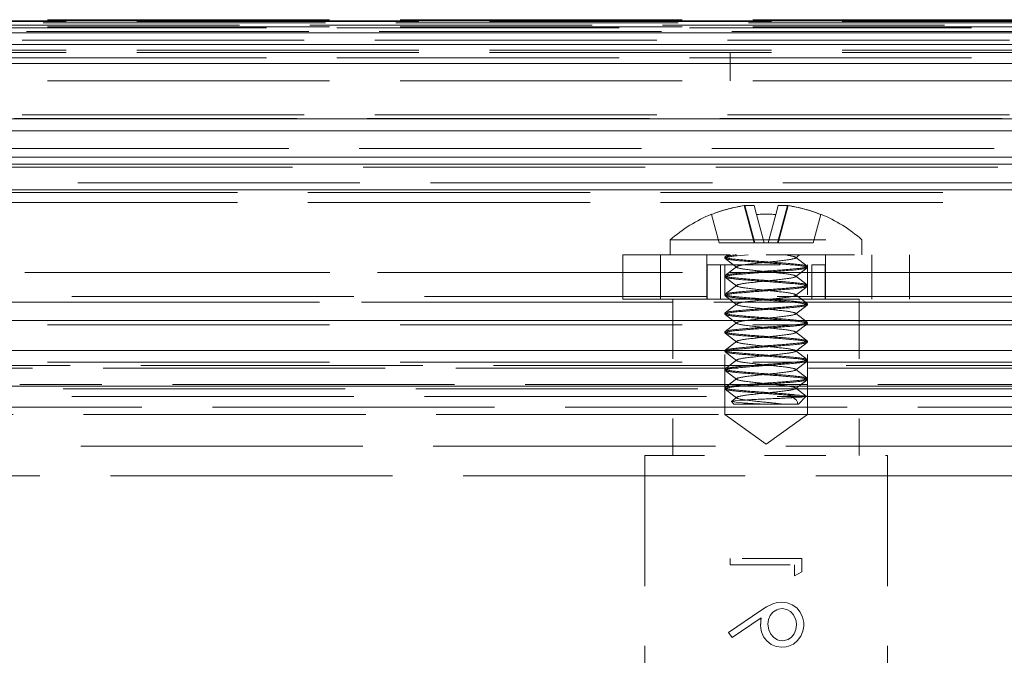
# Model space of a CAD drawing. Extents: x 5.1 to 61.7, y -5.9 to 61.5.
# Tile 19 of 22: x 15.8 to 17.4, y 38.7 to 39.8. Entities that reach past the tile are written whole.
import ezdxf

# ---------------------------------------------------------------- set-up
doc = ezdxf.new("R2010")
doc.units = 0
doc.header["$MEASUREMENT"] = 0
doc.linetypes.add('DASHED', pattern=[15, 12, -3])

msp = doc.modelspace()

# ---------------------------------------------------------------- linework, layer by layer
at = {"color": 7, "linetype": 'DASHED', "lineweight": 13, "ltscale": 0.03937}
for p, q in [((28.083698, 39.753735), (5.923705, 39.753735)), ((28.083698, 39.753735), (5.923705, 39.753735)), ((28.823701, 39.750746), (5.193701, 39.750746)), ((28.083698, 39.741663), (5.923705, 39.741663)), ((28.083698, 39.741663), (5.923705, 39.741663)), ((28.076626, 39.748737), (5.930777, 39.748737)), ((27.493483, 39.751736), (6.513919, 39.751736)), ((27.493483, 39.751736), (6.513919, 39.751736)), ((27.341972, 39.744537), (6.665432, 39.744537)), ((27.341972, 39.744537), (6.665432, 39.744537)), ((27.193483, 39.751736), (6.813919, 39.751736)), ((27.193483, 39.751736), (6.813919, 39.751736)), ((26.796642, 39.740146), (7.210761, 39.740146)), ((28.048696, 39.733735), (5.958705, 39.733735)), ((27.493483, 39.731736), (6.513919, 39.731736)), ((27.493483, 39.731736), (6.513919, 39.731736)), ((27.193483, 39.731736), (6.813919, 39.731736)), ((27.193483, 39.731736), (6.813919, 39.731736)), ((28.041199, 39.719236), (5.966205, 39.719236)), ((28.823701, 39.702946), (5.193701, 39.702946)), ((28.823701, 39.69901), (5.193701, 39.69901)), ((26.796642, 39.690148), (7.210761, 39.690148)), ((7.708701, 39.680147), (26.298701, 39.680147)), ((26.298701, 39.680147), (7.708701, 39.680147)), ((28.083717, 39.651211), (5.923725, 39.651211)), ((28.041199, 39.594236), (5.966205, 39.594236)), ((26.847505, 39.588147), (7.159898, 39.588147)), ((28.048696, 39.587734), (5.958705, 39.587734)), ((27.618483, 39.587734), (6.38892, 39.587734)), ((27.318483, 39.587734), (6.68892, 39.587734)), ((27.857205, 39.567737), (6.150198, 39.567737)), ((28.021697, 39.523736), (5.985705, 39.523736)), ((26.834106, 39.538146), (7.173296, 39.538146)), ((28.021697, 39.506735), (5.985705, 39.506735)), ((28.021697, 39.506735), (5.985705, 39.506735)), ((7.708701, 39.512166), (26.298701, 39.512166)), ((26.298701, 39.512166), (7.708701, 39.512166)), ((27.5437, 39.480735), (6.463701, 39.480735)), ((27.929205, 39.464736), (6.078198, 39.464736)), ((27.929205, 39.464736), (6.078198, 39.464736)), ((7.683701, 39.468864), (26.323701, 39.468864)), ((26.323701, 39.468864), (7.683701, 39.468864)), ((27.929205, 39.447735), (6.078198, 39.447735)), ((27.929205, 39.447735), (6.078198, 39.447735)), ((28.045698, 39.330735), (5.961705, 39.330735)), ((27.493702, 39.330735), (6.513701, 39.330735)), ((28.018698, 39.280737), (5.988705, 39.280737)), ((27.533701, 39.290147), (6.473701, 39.290147)), ((27.533701, 39.290147), (6.473701, 39.290147)), ((27.476201, 39.280737), (6.531201, 39.280737)), ((28.083698, 39.242736), (5.923705, 39.242736)), ((28.083698, 39.242736), (5.923705, 39.242736)), ((28.178701, 39.200146), (5.828701, 39.200146)), ((28.083698, 39.180735), (5.923705, 39.180735)), ((5.263601, 39.170249), (28.7438, 39.170249)), ((27.058701, 39.174735), (6.948701, 39.174735)), ((27.058701, 39.174735), (6.948701, 39.174735)), ((18.253701, 39.143148), (15.753701, 39.143148)), ((28.109698, 39.135735), (5.897705, 39.135735)), ((28.109698, 39.135735), (5.897705, 39.135735)), ((6.828701, 39.140147), (27.1787, 39.140147)), ((27.1787, 39.140147), (6.828701, 39.140147)), ((27.1787, 39.140147), (6.828701, 39.140147)), ((27.533701, 39.123146), (6.473701, 39.123146)), ((27.533701, 39.123146), (6.473701, 39.123146)), ((27.1787, 39.105148), (6.828701, 39.105148)), ((27.553701, 39.093147), (6.453701, 39.093147)), ((27.548701, 39.040148), (6.458702, 39.040148)), ((27.598702, 38.990147), (6.408701, 38.990147))]:
    msp.add_line(p, q, dxfattribs=at)
at = {"color": 7, "lineweight": 13}
for p, q in [((5.064169, 39.712044), (28.944169, 39.712044)), ((28.068699, 39.567737), (5.938705, 39.567737)), ((28.021697, 39.523736), (5.985705, 39.523736)), ((28.138702, 39.250147), (5.868701, 39.250147)), ((28.7438, 39.200146), (5.263601, 39.200146))]:
    msp.add_line(p, q, dxfattribs=at)
at = {"color": 7, "linetype": 'DASHED', "lineweight": 13, "ltscale": 0.001195}
msp.add_line((16.943702, 39.69901), (16.943702, 39.651211), dxfattribs=at)
at = {"color": 7, "linetype": 'DASHED', "lineweight": 13, "ltscale": 0.001613}
for p, q in [((16.98349, 39.380147), (16.966795, 39.442451)), ((17.023913, 39.380147), (17.040606, 39.442451))]:
    msp.add_line(p, q, dxfattribs=at)
at = {"color": 7, "linetype": 'DASHED', "lineweight": 13, "ltscale": 0.001617}
for p, q in [((16.967904, 39.442617), (16.984643, 39.380147)), ((17.039498, 39.442617), (17.022759, 39.380147))]:
    msp.add_line(p, q, dxfattribs=at)
at = {"color": 7, "linetype": 'DASHED', "lineweight": 13, "ltscale": 0.000383}
msp.add_line((16.983443, 39.442451), (16.98741, 39.427644), dxfattribs=at)
at = {"color": 7, "linetype": 'DASHED', "lineweight": 13, "ltscale": 0.000388}
msp.add_line((17.019992, 39.427644), (17.024004, 39.442617), dxfattribs=at)
at = {"color": 7, "linetype": 'DASHED', "lineweight": 13, "ltscale": 1.4e-05}
for p, q in [((16.912266, 39.428182), (16.91241, 39.427644)), ((17.094992, 39.427644), (17.095136, 39.428182))]:
    msp.add_line(p, q, dxfattribs=at)
at = {"color": 7, "linetype": 'DASHED', "lineweight": 13, "ltscale": 0.001229}
for p, q in [((16.925138, 39.380147), (16.91241, 39.427644)), ((17.000138, 39.380147), (16.98741, 39.427644)), ((17.007265, 39.380147), (17.019992, 39.427644)), ((17.082265, 39.380147), (17.094992, 39.427644))]:
    msp.add_line(p, q, dxfattribs=at)
at = {"color": 7, "linetype": 'DASHED', "lineweight": 13, "ltscale": 0.004012}
for p, q in [((17.003701, 39.385145), (16.843202, 39.385145)), ((16.843202, 39.385145), (17.003701, 39.385145)), ((17.003701, 39.385145), (17.164201, 39.385145)), ((17.003701, 39.385145), (17.164201, 39.385145)), ((16.843202, 39.360147), (17.003701, 39.360147)), ((17.003701, 39.360147), (17.164201, 39.360147))]:
    msp.add_line(p, q, dxfattribs=at)
at = {"color": 7, "linetype": 'DASHED', "lineweight": 13, "ltscale": 0.000625}
for p, q in [((16.843202, 39.385145), (16.843202, 39.360147)), ((17.164201, 39.385145), (17.164201, 39.360147))]:
    msp.add_line(p, q, dxfattribs=at)
at = {"color": 7, "linetype": 'DASHED', "lineweight": 13, "ltscale": 0.001488}
msp.add_line((16.925138, 39.380147), (16.984643, 39.380147), dxfattribs=at)
at = {"color": 7, "linetype": 'DASHED', "lineweight": 13, "ltscale": 0.000387}
msp.add_line((16.984643, 39.380147), (17.000138, 39.380147), dxfattribs=at)
at = {"color": 7, "linetype": 'DASHED', "lineweight": 13, "ltscale": 0.000178}
msp.add_line((17.000138, 39.380147), (17.007265, 39.380147), dxfattribs=at)
at = {"color": 7, "linetype": 'DASHED', "lineweight": 13, "ltscale": 0.000416}
msp.add_line((17.007265, 39.380147), (17.023913, 39.380147), dxfattribs=at)
at = {"color": 7, "linetype": 'DASHED', "lineweight": 13, "ltscale": 0.001459}
msp.add_line((17.023913, 39.380147), (17.082265, 39.380147), dxfattribs=at)
at = {"color": 7, "linetype": 'DASHED', "lineweight": 13, "ltscale": 0.012}
for p, q in [((16.763701, 39.360147), (17.243702, 39.360147)), ((16.763701, 39.286148), (17.243702, 39.286148))]:
    msp.add_line(p, q, dxfattribs=at)
at = {"color": 7, "linetype": 'DASHED', "lineweight": 13, "ltscale": 0.00185}
for p, q in [((16.763701, 39.360147), (16.763701, 39.286148)), ((16.826702, 39.286148), (16.826702, 39.360147)), ((16.904201, 39.360147), (16.904201, 39.286148)), ((17.103202, 39.360147), (17.103202, 39.286148)), ((17.180701, 39.360147), (17.180701, 39.286148)), ((17.243702, 39.360147), (17.243702, 39.286148))]:
    msp.add_line(p, q, dxfattribs=at)
at = {"color": 7, "linetype": 'DASHED', "lineweight": 13, "ltscale": 0.000139}
msp.add_line((16.93942, 39.360145), (16.935003, 39.3568), dxfattribs=at)
at = {"color": 7, "linetype": 'DASHED', "lineweight": 13, "ltscale": 0.000475}
msp.add_line((16.973853, 39.360147), (16.95491, 39.358472), dxfattribs=at)
at = {"color": 7, "linetype": 'DASHED', "lineweight": 13, "ltscale": 0.000153}
msp.add_line((17.032609, 39.360147), (17.038668, 39.359366), dxfattribs=at)
at = {"color": 7, "linetype": 'DASHED', "lineweight": 13, "ltscale": 0.00022}
msp.add_line((17.059743, 39.360155), (17.052724, 39.354825), dxfattribs=at)
at = {"color": 7, "linetype": 'DASHED', "lineweight": 13, "ltscale": 0.000567}
for p, q in [((16.927386, 39.343146), (16.904702, 39.343146)), ((17.102701, 39.343146), (17.080017, 39.343146))]:
    msp.add_line(p, q, dxfattribs=at)
at = {"color": 7, "linetype": 'DASHED', "lineweight": 13, "ltscale": 0.001425}
for p, q in [((16.904702, 39.343146), (16.904702, 39.286148)), ((16.927386, 39.343146), (16.927386, 39.286148)), ((16.927386, 39.343146), (16.927386, 39.286148)), ((17.080017, 39.343146), (17.080017, 39.286148)), ((17.080017, 39.343146), (17.080017, 39.286148)), ((17.102701, 39.343146), (17.102701, 39.286148))]:
    msp.add_line(p, q, dxfattribs=at)
at = {"color": 7, "linetype": 'DASHED', "lineweight": 13, "ltscale": 0.003816}
msp.add_line((16.927386, 39.343146), (17.080017, 39.343146), dxfattribs=at)
at = {"color": 7, "linetype": 'DASHED', "lineweight": 13, "ltscale": 4.5e-05}
for p, q in [((16.934702, 39.354565), (16.934702, 39.356353)), ((17.072701, 39.338941), (17.072701, 39.340729)), ((16.934702, 39.323317), (16.934702, 39.325103)), ((17.072701, 39.307693), (17.072701, 39.309476)), ((16.934702, 39.292067), (16.934702, 39.293852)), ((17.072701, 39.27644), (17.072701, 39.278228)), ((16.934702, 39.260816), (16.934702, 39.262604)), ((17.072701, 39.245192), (17.072701, 39.246978)), ((16.934702, 39.229568), (16.934702, 39.231351)), ((17.072701, 39.213942), (17.072701, 39.215727)), ((16.934702, 39.198315), (16.934702, 39.200103)), ((17.072701, 39.182691), (17.072701, 39.184479)), ((16.934702, 39.167067), (16.934702, 39.168853)), ((17.072701, 39.151443), (17.072701, 39.153226)), ((16.934702, 39.135817), (16.934702, 39.137602))]:
    msp.add_line(p, q, dxfattribs=at)
at = {"color": 7, "linetype": 'DASHED', "lineweight": 13, "ltscale": 0.00625}
for p, q in [((16.934702, 39.093147), (16.934702, 39.343146)), ((17.072701, 39.093147), (17.072701, 39.343146))]:
    msp.add_line(p, q, dxfattribs=at)
at = {"color": 7, "linetype": 'DASHED', "lineweight": 13, "ltscale": 0.000617}
for p, q in [((16.935003, 39.354118), (16.954679, 39.339201)), ((17.052724, 39.356094), (17.072399, 39.341176)), ((16.954679, 39.340469), (16.935003, 39.325552)), ((17.072399, 39.338494), (17.052724, 39.323574)), ((17.052724, 39.324845), (17.072399, 39.309928)), ((16.935003, 39.322868), (16.954679, 39.307948)), ((16.954679, 39.309221), (16.935003, 39.294301)), ((16.935003, 39.291617), (16.954679, 39.2767)), ((17.072399, 39.307241), (17.052724, 39.292324)), ((17.052724, 39.293595), (17.072399, 39.278675)), ((16.954679, 39.277969), (16.935003, 39.263051)), ((17.072399, 39.275993), (17.052724, 39.261076)), ((16.935003, 39.260369), (16.954679, 39.245449)), ((17.052724, 39.262344), (17.072399, 39.247427)), ((16.954679, 39.24672), (16.935003, 39.231803)), ((17.072399, 39.244743), (17.052724, 39.229823)), ((16.935003, 39.229116), (16.954679, 39.214199)), ((17.052724, 39.231096), (17.072399, 39.216176)), ((16.954679, 39.21547), (16.935003, 39.20055)), ((17.072399, 39.213492), (17.052724, 39.198575)), ((16.935003, 39.197868), (16.954679, 39.182951)), ((17.052724, 39.199844), (17.072399, 39.184926)), ((16.954679, 39.184219), (16.935003, 39.169302)), ((17.072399, 39.182244), (17.052724, 39.167324)), ((16.935003, 39.166618), (16.954679, 39.151698)), ((17.052724, 39.168595), (17.072399, 39.153678)), ((16.954679, 39.152971), (16.935003, 39.138051)), ((17.072399, 39.150991), (17.052724, 39.136074)), ((16.935003, 39.135367), (16.954679, 39.12045))]:
    msp.add_line(p, q, dxfattribs=at)
at = {"color": 7, "linetype": 'DASHED', "lineweight": 13, "ltscale": 0.0039}
for p, q in [((17.003701, 39.286148), (16.847701, 39.286148)), ((17.159701, 39.286148), (17.003701, 39.286148))]:
    msp.add_line(p, q, dxfattribs=at)
at = {"color": 7, "linetype": 'DASHED', "lineweight": 13, "ltscale": 0.00655}
for p, q in [((16.847701, 39.286148), (16.847701, 39.024149)), ((17.159701, 39.286148), (17.159701, 39.024149))]:
    msp.add_line(p, q, dxfattribs=at)
at = {"color": 7, "linetype": 'DASHED', "lineweight": 13, "ltscale": 0.000569}
msp.add_line((17.052724, 39.137345), (17.070847, 39.123602), dxfattribs=at)
at = {"color": 7, "linetype": 'DASHED', "lineweight": 13, "ltscale": 0.000151}
msp.add_line((16.949701, 39.110146), (16.94542, 39.114428), dxfattribs=at)
at = {"color": 7, "linetype": 'DASHED', "lineweight": 13, "ltscale": 0.000289}
msp.add_line((16.954679, 39.121719), (16.945474, 39.114733), dxfattribs=at)
at = {"color": 7, "linetype": 'DASHED', "lineweight": 13, "ltscale": 0.00135}
for p, q in [((16.949701, 39.110146), (17.003701, 39.110146)), ((17.003701, 39.110146), (17.057702, 39.110146))]:
    msp.add_line(p, q, dxfattribs=at)
at = {"color": 7, "linetype": 'DASHED', "lineweight": 13, "ltscale": 0.000459}
msp.add_line((17.059319, 39.125148), (17.040978, 39.125148), dxfattribs=at)
at = {"color": 7, "linetype": 'DASHED', "lineweight": 13, "ltscale": 0.000172}
msp.add_line((17.059319, 39.125148), (17.052492, 39.125885), dxfattribs=at)
at = {"color": 7, "linetype": 'DASHED', "lineweight": 13, "ltscale": 0.000466}
msp.add_line((17.057702, 39.110146), (17.070892, 39.123338), dxfattribs=at)
at = {"color": 7, "linetype": 'DASHED', "lineweight": 13, "ltscale": 0.001725}
for p, q in [((17.003701, 39.093147), (16.934702, 39.093147)), ((17.072701, 39.093147), (17.003701, 39.093147))]:
    msp.add_line(p, q, dxfattribs=at)
at = {"color": 7, "linetype": 'DASHED', "lineweight": 13, "ltscale": 0.002127}
for p, q in [((17.00352, 39.043147), (16.934702, 39.093147)), ((17.003883, 39.043147), (17.072701, 39.093147))]:
    msp.add_line(p, q, dxfattribs=at)
at = {"color": 7, "linetype": 'DASHED', "lineweight": 13, "ltscale": 5e-06}
msp.add_line((17.003701, 39.043147), (17.00352, 39.043147), dxfattribs=at)
at = {"color": 7, "linetype": 'DASHED', "lineweight": 13, "ltscale": 0.005075}
for p, q in [((16.800702, 39.024149), (17.003701, 39.024149)), ((17.003701, 39.024149), (17.206701, 39.024149))]:
    msp.add_line(p, q, dxfattribs=at)
at = {"color": 7, "linetype": 'DASHED', "lineweight": 13, "ltscale": 0.018225}
for p, q in [((16.800702, 39.024149), (16.800702, 38.295149)), ((17.206701, 39.024149), (17.206701, 38.295149))]:
    msp.add_line(p, q, dxfattribs=at)
at = {"color": 7, "linetype": 'DASHED', "lineweight": 13, "ltscale": 0.003}
msp.add_line((17.063701, 38.851955), (16.943702, 38.851955), dxfattribs=at)
at = {"color": 7, "linetype": 'DASHED', "lineweight": 13, "ltscale": 0.000269}
msp.add_line((16.943702, 38.851955), (16.943702, 38.841185), dxfattribs=at)
at = {"color": 7, "linetype": 'DASHED', "lineweight": 13, "ltscale": 0.000555}
msp.add_line((17.063701, 38.829769), (17.063701, 38.851955), dxfattribs=at)
at = {"color": 7, "linetype": 'DASHED', "lineweight": 13, "ltscale": 0.002692}
msp.add_line((16.943702, 38.841185), (17.051394, 38.841185), dxfattribs=at)
at = {"color": 7, "linetype": 'DASHED', "lineweight": 13, "ltscale": 0.000462}
msp.add_line((17.051394, 38.841185), (17.051394, 38.822723), dxfattribs=at)
at = {"color": 7, "linetype": 'DASHED', "lineweight": 13, "ltscale": 0.000355}
msp.add_line((17.051394, 38.822723), (17.063701, 38.829769), dxfattribs=at)
at = {"color": 7, "linetype": 'DASHED', "lineweight": 13, "ltscale": 0.001632}
msp.add_line((16.994663, 38.764903), (16.940773, 38.728056), dxfattribs=at)
at = {"color": 7, "linetype": 'DASHED', "lineweight": 13, "ltscale": 0.001477}
msp.add_line((16.946609, 38.719348), (16.995383, 38.752715), dxfattribs=at)
at = {"color": 7, "linetype": 'DASHED', "lineweight": 13, "ltscale": 0.000158}
msp.add_line((17.06663, 38.738341), (17.06663, 38.744656), dxfattribs=at)
at = {"color": 7, "linetype": 'DASHED', "lineweight": 13, "ltscale": 8e-06}
msp.add_line((16.940773, 38.728056), (16.940773, 38.727741), dxfattribs=at)
at = {"color": 7, "linetype": 'DASHED', "lineweight": 13, "ltscale": 0.000256}
msp.add_line((16.940773, 38.727741), (16.946609, 38.719348), dxfattribs=at)
at = {"color": 7, "linetype": 'DASHED', "lineweight": 13, "ltscale": 0.03937}
for points in [[(16.94542, 39.114428), (16.957186, 39.112703), (16.964063, 39.112203)], [(16.960919, 39.116651), (16.951365, 39.11586), (16.946585, 39.115137), (16.945713, 39.114865), (16.945473, 39.114733)], [(17.055938, 39.110146), (17.056119, 39.113419), (17.054562, 39.116677), (17.049493, 39.120906)], [(17.070892, 39.123338), (17.063561, 39.122108), (17.049636, 39.121108)], [(17.059319, 39.125148), (17.069279, 39.124078), (17.070512, 39.123766), (17.070847, 39.123602)], [(17.029903, 38.778725), (17.022261, 38.777975), (17.014863, 38.775906), (17.00444, 38.771007), (16.994663, 38.764903)], [(17.006778, 38.742089), (17.007681, 38.749894), (17.010331, 38.75645), (17.014801, 38.761871), (17.021376, 38.766138), (17.024358, 38.767176), (17.030624, 38.767955)], [(17.06663, 38.744656), (17.064809, 38.753871), (17.060853, 38.762106), (17.054983, 38.769094), (17.047542, 38.774299), (17.03908, 38.777593), (17.029903, 38.778725)], [(17.030624, 38.767955), (17.038458, 38.766547), (17.044534, 38.762947), (17.049528, 38.757471), (17.053076, 38.750327), (17.05388, 38.747256), (17.054471, 38.740984)], [(16.99447, 38.740095), (16.99485, 38.73441), (16.996026, 38.72884), (16.999473, 38.720924), (17.005024, 38.713739), (17.012088, 38.708104), (17.020267, 38.704611), (17.030023, 38.703339)], [(17.030624, 38.714109), (17.025249, 38.714763), (17.022652, 38.715628), (17.01669, 38.719338), (17.011558, 38.725211), (17.008132, 38.732564), (17.006778, 38.742089)], [(17.030023, 38.703339), (17.037384, 38.704007), (17.041048, 38.70492), (17.049269, 38.708662), (17.056241, 38.714403), (17.061658, 38.721883), (17.065239, 38.730397), (17.06663, 38.738341)], [(17.054471, 38.740984), (17.05348, 38.733081), (17.050402, 38.725896), (17.045991, 38.7204), (17.040504, 38.716435), (17.034135, 38.714359), (17.030624, 38.714109)]]:
    msp.add_lwpolyline(points, dxfattribs=at)
for centre, radius, start, end in [((17.003399, 39.200687), 0.244519, 98.346589, 111.846103), ((17.003391, 39.200713), 0.244491, 98.608192, 111.846677), ((17.004004, 39.200687), 0.24452, 68.153909, 81.653395), ((17.004011, 39.200713), 0.244492, 68.153335, 81.391792), ((17.003701, 39.204496), 0.24165, 112.23319, 131.619822), ((17.003698, 39.180053), 0.248128, 86.236363, 93.765472), ((17.003705, 39.180053), 0.248128, 86.236363, 93.765472), ((17.003701, 39.204496), 0.24165, 48.38018, 67.766808), ((16.935309, 39.356257), 0.00062, 119.458834, 171.148435), ((16.935309, 39.354661), 0.00062, 188.852385, 240.542915), ((17.127583, 41.211086), 1.866652, 264.692292, 266.194715), ((17.127583, 41.209299), 1.866652, 264.692292, 266.194715), ((17.093129, 38.384318), 0.967463, 95.303624, 97.387426), ((16.914274, 40.310977), 0.967463, 275.303619, 277.387428), ((16.879819, 37.485996), 1.866652, 84.69229, 86.19472), ((16.879819, 37.484208), 1.866652, 84.69229, 86.19472), ((17.052286, 39.355322), 0.000882, 9.018169, 60.442304), ((17.052286, 39.355599), 0.000882, 299.557696, 350.981831), ((17.072093, 39.340633), 0.00062, 8.852371, 60.542879), ((16.935309, 39.325009), 0.00062, 119.457126, 171.147629), ((16.955117, 39.339696), 0.000882, 119.557694, 170.981833), ((16.955117, 39.339972), 0.000882, 189.018167, 240.442306), ((17.127583, 37.470372), 1.866652, 93.805285, 95.307708), ((17.127583, 37.468584), 1.866652, 93.805285, 95.307708), ((17.093129, 40.295352), 0.967463, 262.612574, 264.696376), ((16.914274, 38.368694), 0.967463, 82.612572, 84.696381), ((16.879819, 41.195458), 1.866652, 273.80528, 275.30771), ((16.879819, 41.193675), 1.866652, 273.80528, 275.30771), ((17.052286, 39.324072), 0.000882, 9.018169, 60.442304), ((17.052286, 39.324346), 0.000882, 299.557696, 350.981831), ((17.072093, 39.339037), 0.00062, 299.457121, 351.147629), ((16.935309, 39.323411), 0.00062, 188.852371, 240.542874), ((16.955117, 39.308448), 0.000882, 119.557694, 170.981833), ((16.955117, 39.308722), 0.000882, 189.018167, 240.442306), ((17.127583, 41.179834), 1.866652, 264.692292, 266.194715), ((17.127583, 41.178046), 1.866652, 264.692292, 266.194715), ((17.093129, 38.353067), 0.967463, 95.303624, 97.387426), ((16.914274, 40.279726), 0.967463, 275.303619, 277.387428), ((16.879819, 37.454745), 1.866652, 84.69229, 86.19472), ((16.879819, 37.45296), 1.866652, 84.69229, 86.19472), ((17.072093, 39.309382), 0.00062, 8.852371, 60.542879), ((17.072093, 39.307787), 0.00062, 299.457121, 351.147629), ((16.935309, 39.293756), 0.00062, 119.457126, 171.147629), ((16.935309, 39.29216), 0.00062, 188.852371, 240.542874), ((17.127583, 37.439121), 1.866652, 93.805285, 95.307708), ((17.127583, 37.437336), 1.866652, 93.805285, 95.307708), ((17.093129, 40.264102), 0.967463, 262.612574, 264.696376), ((16.914274, 38.337441), 0.967463, 82.612572, 84.696381), ((16.879819, 41.16421), 1.866652, 273.80528, 275.30771), ((16.879819, 41.162422), 1.866652, 273.80528, 275.30771), ((17.052286, 39.292824), 0.000882, 9.018169, 60.442304), ((17.052286, 39.293098), 0.000882, 299.557696, 350.981831), ((16.955117, 39.277197), 0.000882, 119.557694, 170.981833), ((16.955117, 39.277474), 0.000882, 189.018167, 240.442306), ((17.127583, 41.148586), 1.866652, 264.692292, 266.194715), ((17.127583, 41.146798), 1.866652, 264.692292, 266.194715), ((17.093129, 38.321817), 0.967463, 95.303624, 97.387426), ((16.914274, 40.248476), 0.967463, 275.303619, 277.387428), ((16.879819, 37.423495), 1.866652, 84.69229, 86.19472), ((16.879819, 37.421709), 1.866652, 84.69229, 86.19472), ((17.072093, 39.278132), 0.00062, 8.852371, 60.542879), ((17.072093, 39.276536), 0.00062, 299.457121, 351.147629), ((16.935309, 39.262508), 0.00062, 119.457126, 171.147629), ((16.935309, 39.260912), 0.00062, 188.852371, 240.542874), ((17.127583, 37.407871), 1.866652, 93.805285, 95.307708), ((17.127583, 37.406083), 1.866652, 93.805285, 95.307708), ((17.127583, 41.117333), 1.866652, 264.692292, 266.194715), ((17.093129, 40.232852), 0.967463, 262.612574, 264.696376), ((16.914274, 38.306193), 0.967463, 82.612572, 84.696381), ((16.879819, 41.132961), 1.866652, 273.80528, 275.30771), ((16.879819, 41.131174), 1.866652, 273.80528, 275.30771), ((17.052286, 39.261571), 0.000882, 9.018169, 60.442304), ((17.052286, 39.261847), 0.000882, 299.557696, 350.981831), ((16.955117, 39.245947), 0.000882, 119.557694, 170.981833), ((16.955117, 39.246221), 0.000882, 189.018167, 240.442306), ((17.127583, 41.11555), 1.866652, 264.692292, 266.194715), ((17.093129, 38.290569), 0.967463, 95.303624, 97.387426), ((17.093129, 40.201601), 0.967463, 262.612574, 264.696376), ((16.914274, 40.217227), 0.967463, 275.303619, 277.387428), ((16.879819, 37.392247), 1.866652, 84.69229, 86.19472), ((16.879819, 37.390459), 1.866652, 84.69229, 86.19472), ((16.879819, 41.101709), 1.866652, 273.80528, 275.30771), ((17.072093, 39.246884), 0.00062, 8.852371, 60.542879), ((17.072093, 39.245286), 0.00062, 299.457121, 351.147629), ((16.935309, 39.231257), 0.00062, 119.457126, 171.147629), ((16.935309, 39.229662), 0.00062, 188.852371, 240.542874), ((17.127583, 37.37662), 1.866652, 93.805285, 95.307708), ((17.127583, 37.374835), 1.866652, 93.805285, 95.307708), ((17.127583, 41.086085), 1.866652, 264.692292, 266.194715), ((17.127583, 41.084297), 1.866652, 264.692292, 266.194715), ((16.914274, 38.274942), 0.967463, 82.612572, 84.696381), ((16.914274, 40.185977), 0.967463, 275.303619, 277.387428), ((16.879819, 41.099921), 1.866652, 273.80528, 275.30771), ((17.052286, 39.230323), 0.000882, 9.018169, 60.442304), ((17.052286, 39.230597), 0.000882, 299.557696, 350.981831), ((16.955117, 39.214699), 0.000882, 119.557694, 170.981833), ((16.955117, 39.214973), 0.000882, 189.018167, 240.442306), ((17.093129, 38.259316), 0.967463, 95.303624, 97.387426), ((17.093129, 40.170351), 0.967463, 262.612574, 264.696376), ((16.879819, 37.360996), 1.866652, 84.69229, 86.19472), ((16.879819, 37.359211), 1.866652, 84.69229, 86.19472), ((16.879819, 41.070461), 1.866652, 273.80528, 275.30771), ((16.879819, 41.068673), 1.866652, 273.80528, 275.30771), ((17.072093, 39.215631), 0.00062, 8.852371, 60.542879), ((17.072093, 39.214035), 0.00062, 299.457121, 351.147629), ((16.935309, 39.200007), 0.00062, 119.457126, 171.147629), ((16.935309, 39.198411), 0.00062, 188.852371, 240.542874), ((17.127583, 37.34537), 1.866652, 93.805285, 95.307708), ((17.127583, 37.343584), 1.866652, 93.805285, 95.307708), ((17.127583, 41.054836), 1.866652, 264.692292, 266.194715), ((17.127583, 41.053049), 1.866652, 264.692292, 266.194715), ((16.914274, 38.243692), 0.967463, 82.612572, 84.696381), ((16.914274, 40.154727), 0.967463, 275.303619, 277.387428), ((16.879819, 37.329746), 1.866652, 84.69229, 86.19472), ((17.052286, 39.199072), 0.000882, 9.018169, 60.442304), ((17.052286, 39.199349), 0.000882, 299.557696, 350.981831), ((16.955117, 39.183446), 0.000882, 119.557694, 170.981833), ((16.955117, 39.183722), 0.000882, 189.018167, 240.442306), ((17.127583, 37.314122), 1.866652, 93.805285, 95.307708), ((17.093129, 38.228068), 0.967463, 95.303624, 97.387426), ((17.093129, 40.139102), 0.967463, 262.612574, 264.696376), ((16.914274, 38.212444), 0.967463, 82.612572, 84.696381), ((16.879819, 37.327958), 1.866652, 84.69229, 86.19472), ((16.879819, 41.039208), 1.866652, 273.80528, 275.30771), ((16.879819, 41.037425), 1.866652, 273.80528, 275.30771), ((17.072093, 39.184383), 0.00062, 8.852371, 60.542879), ((17.072093, 39.182787), 0.00062, 299.457121, 351.147629), ((16.935309, 39.168759), 0.00062, 119.457126, 171.147629), ((16.935309, 39.167161), 0.00062, 188.852371, 240.542874), ((17.127583, 37.312334), 1.866652, 93.805285, 95.307708), ((17.127583, 41.023584), 1.866652, 264.692292, 266.194715), ((17.127583, 41.021796), 1.866652, 264.692292, 266.194715), ((17.093129, 38.196817), 0.967463, 95.303624, 97.387426), ((16.914274, 40.123476), 0.967463, 275.303619, 277.387428), ((16.879819, 37.298495), 1.866652, 84.69229, 86.19472), ((16.879819, 37.29671), 1.866652, 84.69229, 86.19472), ((17.052286, 39.167822), 0.000882, 9.018169, 60.442304), ((17.052286, 39.168096), 0.000882, 299.557696, 350.981831), ((16.955117, 39.152198), 0.000882, 119.557694, 170.981833), ((16.955117, 39.152472), 0.000882, 189.018167, 240.442306), ((17.127583, 37.282871), 1.866652, 93.805285, 95.307708), ((17.127583, 37.281086), 1.866652, 93.805285, 95.307708), ((17.093129, 40.107852), 0.967463, 262.612574, 264.696376), ((16.914274, 38.181191), 0.967463, 82.612572, 84.696381), ((16.879819, 41.00796), 1.866652, 273.80528, 275.30771), ((16.879819, 41.006172), 1.866652, 273.80528, 275.30771), ((17.072093, 39.153132), 0.00062, 8.852371, 60.542879), ((17.072093, 39.151537), 0.00062, 299.457121, 351.147629), ((16.935309, 39.137506), 0.00062, 119.457126, 171.147629), ((16.935309, 39.13591), 0.00062, 188.852371, 240.542874), ((17.127583, 40.992336), 1.866652, 264.692292, 266.194715), ((17.127583, 40.990548), 1.866652, 264.692292, 266.194715), ((17.093129, 38.165567), 0.967463, 95.303624, 97.387426), ((16.914274, 40.092226), 0.967463, 275.303619, 277.387428), ((16.879819, 37.267245), 1.866652, 84.69229, 86.19472), ((16.859965, 37.004875), 2.127985, 85.120304, 86.126944), ((17.052286, 39.136574), 0.000882, 9.018169, 60.442304), ((17.052286, 39.136848), 0.000882, 299.557696, 350.981831), ((16.945539, 39.114563), 0.00018, 111.159614, 227.921272), ((16.955117, 39.120947), 0.000882, 119.557694, 170.981833), ((16.955117, 39.121224), 0.000882, 189.018167, 240.442306), ((17.085985, 37.112559), 2.008002, 92.348508, 93.570935), ((17.139191, 41.885381), 2.778704, 266.386547, 267.134296), ((17.093129, 40.076602), 0.967463, 262.612574, 264.696376), ((16.903292, 38.047144), 1.070843, 83.063939, 84.619733), ((16.835342, 43.078709), 3.963404, 272.434584, 273.099421), ((17.013978, 39.059958), 0.070549, 59.769387, 67.500936), ((17.070789, 39.123453), 0.000156, 311.681859, 68.765901), ((17.091189, 38.739432), 0.096716, 172.106314, 179.607174)]:
    msp.add_arc(centre, radius, start, end, dxfattribs=at)
for centre, major_axis, ratio, start_param, end_param in [((17.033577, 39.221105), (-0.115168, 0.207202), 0.68455, 5.87940569, 5.97536968), ((17.035799, 39.221105), (-0.108927, 0.210547), 0.637157, 5.90900811, 6.0049721), ((16.971604, 39.221105), (-0.108927, -0.210547), 0.637157, 3.41980586, 3.51576985), ((16.973825, 39.221105), (-0.115168, -0.207202), 0.68455, 3.44940828, 3.54537227), ((17.003711, 39.356521), (0.069009, 0.001961), 0.068277, 2.35431204, 3.13965367), ((17.003706, 39.358304), (0.069005, 0.001961), 0.068279, 2.37787043, 3.04613758), ((17.003701, 39.357413), (0.049449, -0.00197), 0.095204, 0.13534216, 0.78919287), ((17.003711, 39.354399), (0.069009, -0.001961), 0.068277, 3.1435316, 3.92887221), ((17.003689, 39.352614), (0.068988, -0.001961), 0.068284, 3.23705927, 3.92900164), ((17.003701, 39.341786), (0.049449, 0.00197), 0.095204, 2.35239978, 3.0062505), ((17.003701, 39.353508), (0.049449, 0.00197), 0.095204, 5.49399243, 6.14784315), ((17.003713, 39.34268), (0.068988, -0.001961), 0.068284, 0.0954665, 0.7874099), ((17.003692, 39.340895), (0.069009, -0.001961), 0.068277, 0.00193894, 0.78727967), ((17.003692, 39.338773), (0.069009, 0.001961), 0.068277, 5.49590564, 6.28124636), ((17.003711, 39.325268), (0.069009, 0.001961), 0.068277, 2.35431323, 3.13965371), ((17.003711, 39.323149), (0.069009, -0.001961), 0.068277, 3.1435316, 3.92887233), ((17.003689, 39.327056), (0.068988, 0.001961), 0.068284, 2.35418275, 3.04612615), ((17.003701, 39.337881), (0.049449, -0.00197), 0.095204, 3.27693481, 3.93078553), ((17.003701, 39.326162), (0.049449, -0.00197), 0.095204, 0.13534216, 0.78919287), ((17.003713, 39.336988), (0.068988, 0.001961), 0.068284, 5.4957754, 6.18771881), ((17.003689, 39.321364), (0.068988, -0.001961), 0.068284, 3.23705915, 3.92900256), ((17.003701, 39.310538), (0.049449, 0.00197), 0.095204, 2.35239978, 3.0062505), ((17.003701, 39.306631), (0.049449, -0.00197), 0.095204, 3.27693481, 3.93078553), ((17.003701, 39.322255), (0.049449, 0.00197), 0.095204, 5.49399243, 6.14784315), ((17.003713, 39.311432), (0.068988, -0.001961), 0.068284, 0.0954665, 0.7874099), ((17.003692, 39.309644), (0.069009, -0.001961), 0.068277, 0.00193894, 0.78727967), ((17.003692, 39.307525), (0.069009, 0.001961), 0.068277, 5.49590564, 6.28124636), ((17.003711, 39.29402), (0.069009, 0.001961), 0.068277, 2.35431298, 3.13965371), ((17.003711, 39.291901), (0.069009, -0.001961), 0.068277, 3.1435316, 3.92887233), ((17.003689, 39.295806), (0.068988, 0.001961), 0.068284, 2.35418293, 3.04612618), ((17.003689, 39.290113), (0.068988, -0.001961), 0.068284, 3.23705915, 3.92900256), ((17.003701, 39.294914), (0.049449, -0.00197), 0.095204, 0.13534216, 0.78919287), ((17.003701, 39.291007), (0.049449, 0.00197), 0.095204, 5.49399243, 6.14784315), ((17.003713, 39.305737), (0.068988, 0.001961), 0.068284, 5.49577558, 6.18771883), ((17.003701, 39.279288), (0.049449, 0.00197), 0.095204, 2.35239978, 3.0062505), ((17.003701, 39.275383), (0.049449, -0.00197), 0.095204, 3.27693481, 3.93078553), ((17.003713, 39.280179), (0.068988, -0.001961), 0.068284, 0.0954665, 0.7874099), ((17.003713, 39.274489), (0.068988, 0.001961), 0.068284, 5.4957754, 6.18771881), ((17.003692, 39.278396), (0.069009, -0.001961), 0.068277, 0.00193894, 0.78727967), ((17.003692, 39.276274), (0.069009, 0.001961), 0.068277, 5.49590589, 6.28124637), ((17.003711, 39.26277), (0.069009, 0.001961), 0.068277, 2.35431298, 3.13965371), ((17.003711, 39.260648), (0.069009, -0.001961), 0.068277, 3.1435316, 3.92887233), ((17.003689, 39.264555), (0.068988, 0.001961), 0.068284, 2.35418275, 3.04612615), ((17.003689, 39.258863), (0.068988, -0.001961), 0.068284, 3.23705915, 3.92900256), ((17.003701, 39.263661), (0.049449, -0.00197), 0.095204, 0.13534216, 0.78919287), ((17.003701, 39.259756), (0.049449, 0.00197), 0.095204, 5.49399243, 6.14784315), ((17.003701, 39.248037), (0.049449, 0.00197), 0.095204, 2.35239978, 3.0062505), ((17.003701, 39.24413), (0.049449, -0.00197), 0.095204, 3.27693481, 3.93078553), ((17.003713, 39.248931), (0.068988, -0.001961), 0.068284, 0.0954665, 0.7874099), ((17.003713, 39.243239), (0.068988, 0.001961), 0.068284, 5.4957754, 6.18771881), ((17.003692, 39.247143), (0.069009, -0.001961), 0.068277, 0.00193894, 0.78727942), ((17.003692, 39.245024), (0.069009, 0.001961), 0.068277, 5.49590564, 6.28124636), ((17.003711, 39.231519), (0.069009, 0.001961), 0.068277, 2.35431298, 3.13965371), ((17.003711, 39.2294), (0.069009, -0.001961), 0.068277, 3.1435316, 3.92887233), ((17.003689, 39.233307), (0.068988, 0.001961), 0.068284, 2.35418275, 3.04612615), ((17.003689, 39.227612), (0.068988, -0.001961), 0.068284, 3.23705913, 3.92900238), ((17.003701, 39.232413), (0.049449, -0.00197), 0.095204, 0.13534216, 0.78919287), ((17.003701, 39.228506), (0.049449, 0.00197), 0.095204, 5.49399243, 6.14784315), ((17.003701, 39.216789), (0.049449, 0.00197), 0.095204, 2.35239978, 3.0062505), ((17.003701, 39.212882), (0.049449, -0.00197), 0.095204, 3.27693481, 3.93078553), ((17.003713, 39.217681), (0.068988, -0.001961), 0.068284, 0.09546647, 0.78740972), ((17.003713, 39.211988), (0.068988, 0.001961), 0.068284, 5.4957754, 6.18771881), ((17.003692, 39.215895), (0.069009, -0.001961), 0.068277, 0.00193894, 0.78727967), ((17.003692, 39.213776), (0.069009, 0.001961), 0.068277, 5.49590564, 6.28124636), ((17.003711, 39.200271), (0.069009, 0.001961), 0.068277, 2.35431298, 3.13965371), ((17.003711, 39.198149), (0.069009, -0.001961), 0.068277, 3.14353159, 3.92887208), ((17.003689, 39.202054), (0.068988, 0.001961), 0.068284, 2.35418275, 3.04612615), ((17.003689, 39.196364), (0.068988, -0.001961), 0.068284, 3.23705915, 3.92900256), ((17.003701, 39.201163), (0.049449, -0.00197), 0.095204, 0.13534216, 0.78919287), ((17.003701, 39.197258), (0.049449, 0.00197), 0.095204, 5.49399243, 6.14784315), ((17.003701, 39.185536), (0.049449, 0.00197), 0.095204, 2.35239978, 3.0062505), ((17.003701, 39.181631), (0.049449, -0.00197), 0.095204, 3.27693481, 3.93078553), ((17.003713, 39.18643), (0.068988, -0.001961), 0.068284, 0.0954665, 0.7874099), ((17.003713, 39.180738), (0.068988, 0.001961), 0.068284, 5.4957754, 6.18771881), ((17.003692, 39.184645), (0.069009, -0.001961), 0.068277, 0.00193894, 0.78727967), ((17.003692, 39.182523), (0.069009, 0.001961), 0.068277, 5.49590564, 6.28124636), ((17.003711, 39.169018), (0.069009, 0.001961), 0.068277, 2.35431323, 3.13965371), ((17.003711, 39.166899), (0.069009, -0.001961), 0.068277, 3.1435316, 3.92887233), ((17.003689, 39.170806), (0.068988, 0.001961), 0.068284, 2.35418275, 3.04612615), ((17.003689, 39.165114), (0.068988, -0.001961), 0.068284, 3.23705915, 3.92900256), ((17.003701, 39.169912), (0.049449, -0.00197), 0.095204, 0.13534216, 0.78919287), ((17.003701, 39.166005), (0.049449, 0.00197), 0.095204, 5.49399243, 6.14784315), ((17.003701, 39.154288), (0.049449, 0.00197), 0.095204, 2.35239978, 3.0062505), ((17.003701, 39.150381), (0.049449, -0.00197), 0.095204, 3.27693481, 3.93078553), ((17.003713, 39.155182), (0.068988, -0.001961), 0.068284, 0.0954665, 0.7874099), ((17.003713, 39.149487), (0.068988, 0.001961), 0.068284, 5.49577558, 6.18771883), ((17.003692, 39.153394), (0.069009, -0.001961), 0.068277, 0.00193894, 0.78727967), ((17.003692, 39.151275), (0.069009, 0.001961), 0.068277, 5.49590564, 6.28124636), ((17.003711, 39.13777), (0.069009, 0.001961), 0.068277, 2.35431298, 3.13965371), ((17.003711, 39.135651), (0.069009, -0.001961), 0.068277, 3.1435316, 3.92887233), ((17.003689, 39.139556), (0.068988, 0.001961), 0.068284, 2.35418293, 3.04612618), ((17.003689, 39.133863), (0.068988, -0.001961), 0.068284, 3.23705915, 3.92900256), ((17.003701, 39.138664), (0.049449, -0.00197), 0.095204, 0.13534216, 0.78919287), ((17.003701, 39.134757), (0.049449, 0.00197), 0.095204, 5.49399243, 6.14784315), ((17.003701, 39.123038), (0.049449, 0.00197), 0.095204, 2.35239978, 3.0062505), ((17.003701, 39.119133), (0.049449, -0.00197), 0.095204, 3.27693481, 3.93078553)]:
    msp.add_ellipse(centre, major_axis=major_axis, ratio=ratio, start_param=start_param, end_param=end_param, dxfattribs=at)

doc.saveas('drawing.dxf')
